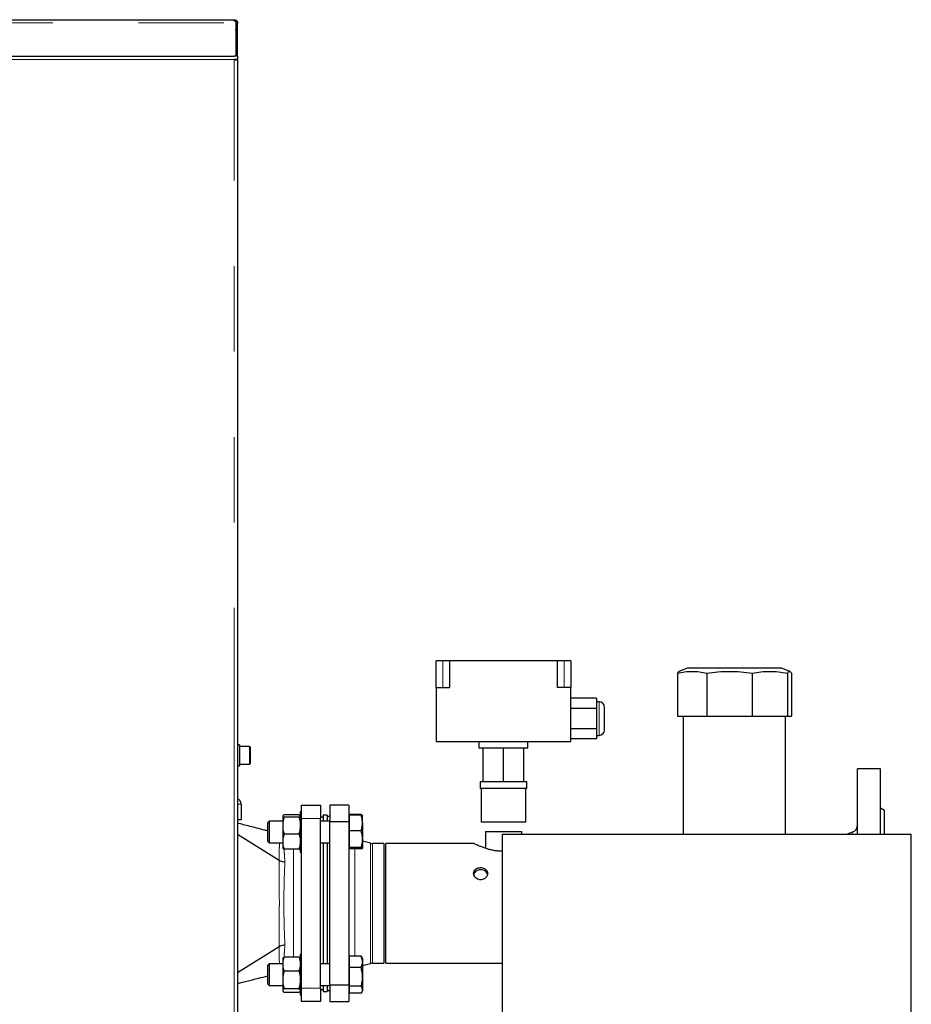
# Model space of a CAD drawing. Header units: millimetres. Extents: x 19 to 263, y 62 to 156.
# Tile 18 of 77: x 68 to 81, y 79 to 93. Entities that reach past the tile are written whole.
import ezdxf

# ---------------------------------------------------------------- set-up
doc = ezdxf.new("R2010")
doc.units = ezdxf.units.MM
doc.linetypes.add('PHANTOM', pattern=[12.7, 6.35, -1.27, 1.27, -1.27, 1.27, -1.27])

msp = doc.modelspace()

# ---------------------------------------------------------------- linework, layer by layer
at = {"color": 7, "linetype": 'Continuous', "lineweight": 25}
for p, q in [((23.944, 93.292), (71.125, 93.292)), ((71.125, 93.292), (71.135, 93.292)), ((71.135, 93.272), (71.135, 93.292)), ((71.155, 93.263), (71.155, 93.247)), ((71.155, 93.247), (71.155, 92.751)), ((71.16, 93.247), (71.18, 93.247)), ((71.16, 93.247), (71.16, 93.237)), ((71.18, 93.237), (71.16, 93.237)), ((71.16, 92.751), (71.16, 93.237)), ((71.18, 93.247), (71.18, 93.237)), ((71.18, 92.751), (71.18, 93.237)), ((71.16, 93.112), (71.155, 93.146)), ((71.16, 93.112), (71.155, 93.112)), ((60.99, 92.751), (71.13, 92.751)), ((71.18, 92.751), (71.13, 92.751)), ((71.18, 92.701), (71.13, 92.701)), ((71.155, 92.701), (71.155, 92.697)), ((71.155, 92.696), (71.155, 92.701)), ((71.18, 92.751), (71.18, 92.701)), ((71.18, 92.687), (71.18, 92.701)), ((71.18, 92.687), (71.18, 65.501)), ((74.232, 83.767), (74.132, 83.767)), ((74.132, 83.367), (74.132, 83.767)), ((74.332, 83.767), (74.232, 83.767)), ((74.332, 83.767), (74.332, 83.367)), ((75.932, 83.767), (74.332, 83.767)), ((75.932, 83.367), (75.932, 83.767)), ((76.032, 83.767), (75.932, 83.767)), ((76.132, 83.767), (76.032, 83.767)), ((76.132, 83.767), (76.132, 83.367)), ((77.715, 83.582), (77.715, 82.942)), ((77.875, 83.662), (77.738, 83.607)), ((77.875, 83.662), (79.25, 83.662)), ((78.151, 83.582), (78.151, 82.942)), ((78.828, 83.582), (78.828, 82.942)), ((79.386, 83.607), (79.25, 83.662)), ((79.349, 83.582), (79.349, 82.942)), ((79.409, 83.582), (79.409, 82.942)), ((74.132, 83.367), (74.132, 82.567)), ((74.132, 83.367), (74.332, 83.367)), ((76.132, 83.367), (75.932, 83.367)), ((76.132, 82.567), (76.132, 83.367)), ((76.512, 83.208), (76.132, 83.208)), ((76.512, 83.208), (76.512, 83.058)), ((76.552, 83.157), (76.512, 83.157)), ((76.512, 83.058), (76.132, 83.058)), ((76.512, 83.058), (76.512, 82.757)), ((76.632, 82.907), (76.632, 83.077)), ((76.632, 82.737), (76.632, 82.907)), ((77.715, 82.942), (78.151, 82.942)), ((77.801, 82.942), (77.801, 81.189)), ((78.151, 82.942), (78.828, 82.942)), ((78.828, 82.942), (79.349, 82.942)), ((79.323, 81.189), (79.323, 82.942)), ((79.349, 82.942), (79.409, 82.942)), ((76.512, 82.757), (76.132, 82.757)), ((76.512, 82.757), (76.512, 82.607)), ((71.21, 82.518), (71.18, 82.518)), ((71.21, 82.518), (71.21, 82.204)), ((74.132, 82.567), (76.132, 82.567)), ((74.772, 82.467), (74.772, 82.567)), ((75.492, 82.467), (75.492, 82.567)), ((76.512, 82.607), (76.132, 82.607)), ((76.512, 82.657), (76.552, 82.657)), ((71.36, 82.491), (71.21, 82.491)), ((71.37, 82.481), (71.37, 82.241)), ((75.492, 82.467), (74.772, 82.467)), ((74.832, 81.967), (74.832, 82.467)), ((75.132, 81.967), (75.132, 82.467)), ((75.432, 81.967), (75.432, 82.467)), ((71.21, 82.231), (71.36, 82.231)), ((71.18, 82.204), (71.21, 82.204)), ((80.732, 82.161), (80.392, 82.161)), ((80.392, 81.189), (80.392, 82.161)), ((80.732, 81.189), (80.732, 82.161)), ((74.786, 81.967), (74.786, 81.867)), ((74.832, 81.967), (74.786, 81.967)), ((75.132, 81.967), (74.832, 81.967)), ((75.432, 81.967), (75.132, 81.967)), ((75.479, 81.967), (75.432, 81.967)), ((75.479, 81.867), (75.479, 81.967)), ((75.479, 81.867), (74.786, 81.867)), ((74.798, 81.867), (74.798, 81.367)), ((75.466, 81.367), (75.466, 81.867)), ((71.234, 81.636), (71.234, 81.401)), ((72.132, 81.522), (72.112, 81.522)), ((72.112, 81.522), (72.112, 81.186)), ((72.132, 81.421), (72.132, 81.621)), ((72.132, 81.621), (72.412, 81.621)), ((72.412, 81.621), (72.412, 81.421)), ((72.832, 81.621), (72.552, 81.621)), ((72.552, 81.621), (72.552, 81.377)), ((72.832, 81.621), (72.832, 81.377)), ((80.792, 81.541), (80.732, 81.576)), ((80.792, 81.189), (80.792, 81.541)), ((71.234, 81.401), (71.18, 81.401)), ((71.652, 81.382), (71.632, 81.362)), ((71.632, 81.082), (71.632, 81.362)), ((71.852, 81.382), (71.652, 81.382)), ((71.652, 81.382), (71.652, 81.062)), ((71.852, 81.464), (71.852, 81.456)), ((71.852, 81.456), (71.852, 81.345)), ((72.092, 81.477), (71.872, 81.477)), ((72.092, 81.444), (71.872, 81.444)), ((72.132, 78.901), (72.132, 81.421)), ((72.452, 81.441), (72.412, 81.441)), ((72.412, 78.901), (72.412, 81.421)), ((72.552, 81.382), (72.412, 81.382)), ((72.512, 81.471), (72.452, 81.471)), ((72.452, 81.471), (72.452, 81.382)), ((72.512, 81.471), (72.512, 81.382)), ((72.552, 81.464), (72.512, 81.441)), ((72.552, 78.945), (72.552, 81.377)), ((72.552, 81.377), (72.832, 81.377)), ((72.838, 81.462), (72.832, 81.462)), ((72.832, 81.377), (72.832, 78.945)), ((72.838, 81.482), (72.838, 81.471)), ((73.017, 81.482), (72.838, 81.482)), ((72.838, 81.471), (72.838, 81.356)), ((73.017, 81.471), (72.838, 81.471)), ((72.838, 81.356), (72.838, 81.241)), ((73.02, 81.473), (73.017, 81.482)), ((73.038, 81.462), (73.036, 81.466)), ((73.038, 81.356), (73.038, 81.461)), ((73.038, 81.356), (73.038, 81.117)), ((75.466, 81.367), (74.798, 81.367)), ((71.852, 81.345), (71.852, 81.288)), ((71.852, 81.288), (71.852, 81.103)), ((72.838, 81.241), (72.838, 81.117)), ((73.017, 81.241), (72.838, 81.241)), ((74.862, 81.23), (74.862, 80.98)), ((74.862, 81.23), (75.132, 81.23)), ((75.132, 81.23), (75.402, 81.23)), ((75.402, 81.189), (75.402, 81.23)), ((80.313, 81.217), (80.236, 81.189)), ((71.18, 81.191), (71.797, 80.802)), ((71.632, 81.082), (71.652, 81.062)), ((71.652, 81.062), (71.852, 81.062)), ((71.852, 81.103), (71.852, 81.053)), ((72.092, 81.189), (71.872, 81.189)), ((72.112, 81.186), (72.112, 80.922)), ((72.412, 81.062), (72.552, 81.062)), ((72.452, 81.062), (72.452, 79.261)), ((72.512, 81.062), (72.512, 79.261)), ((72.838, 81.117), (72.838, 80.992)), ((73.038, 81.117), (73.038, 80.983)), ((73.157, 81.054), (73.038, 81.086)), ((75.11, 81.189), (75.11, 76.879)), ((75.11, 81.189), (81.19, 81.189)), ((81.19, 72.851), (81.19, 81.189)), ((71.852, 81.053), (71.852, 80.98)), ((72.092, 80.967), (71.872, 80.967)), ((72.112, 80.922), (72.132, 80.922)), ((72.832, 80.982), (72.838, 80.982)), ((73.017, 80.992), (72.838, 80.992)), ((72.838, 80.992), (72.838, 80.983)), ((72.838, 80.983), (72.838, 80.973)), ((73.017, 80.973), (72.838, 80.973)), ((73.352, 81.05), (73.188, 81.05)), ((73.352, 81.05), (73.352, 80.161)), ((74.693, 81.05), (73.382, 81.05)), ((73.382, 79.272), (73.382, 81.05)), ((71.797, 80.802), (71.797, 80.802)), ((73.352, 80.161), (73.352, 79.272)), ((71.18, 79.132), (71.797, 79.521)), ((71.797, 79.521), (71.797, 79.521)), ((71.854, 79.345), (71.852, 79.343)), ((71.852, 79.343), (71.852, 79.283)), ((72.092, 79.363), (71.872, 79.363)), ((72.112, 79.343), (72.111, 79.345)), ((72.132, 79.401), (72.112, 79.401)), ((72.112, 79.401), (72.112, 79.16)), ((72.838, 79.341), (72.832, 79.341)), ((72.838, 79.375), (72.838, 79.291)), ((73.017, 79.375), (72.838, 79.375)), ((73.017, 79.375), (73.026, 79.36)), ((73.038, 79.341), (73.027, 79.361)), ((73.038, 79.341), (73.038, 79.291)), ((71.652, 79.261), (71.632, 79.241)), ((71.632, 78.961), (71.632, 79.241)), ((71.852, 79.261), (71.652, 79.261)), ((71.652, 79.261), (71.652, 78.941)), ((71.852, 79.283), (71.852, 79.236)), ((71.852, 79.236), (71.852, 79.054)), ((72.092, 79.156), (71.872, 79.156)), ((72.112, 79.16), (72.112, 78.801)), ((72.552, 79.261), (72.412, 79.261)), ((72.838, 79.291), (72.838, 79.206)), ((72.838, 79.206), (72.838, 79.069)), ((73.017, 79.206), (72.838, 79.206)), ((73.038, 79.291), (73.038, 79.069)), ((73.038, 79.236), (73.157, 79.268)), ((73.188, 79.272), (73.352, 79.272)), ((73.382, 79.272), (75.11, 79.272)), ((71.852, 79.054), (71.852, 78.995)), ((72.838, 79.069), (72.838, 78.931)), ((73.038, 79.069), (73.038, 78.879)), ((71.632, 78.961), (71.652, 78.941)), ((71.652, 78.941), (71.852, 78.941)), ((71.852, 78.995), (71.852, 78.872)), ((71.852, 78.872), (71.852, 78.859)), ((72.092, 78.893), (71.872, 78.893)), ((72.132, 78.701), (72.132, 78.901)), ((72.412, 78.941), (72.552, 78.941)), ((72.412, 78.901), (72.412, 78.701)), ((72.412, 78.881), (72.452, 78.881)), ((72.452, 78.941), (72.452, 78.851)), ((72.512, 78.941), (72.512, 78.851)), ((72.512, 78.881), (72.552, 78.858)), ((72.832, 78.945), (72.552, 78.945)), ((72.552, 78.945), (72.552, 78.701)), ((72.832, 78.945), (72.832, 78.701)), ((72.832, 78.861), (72.838, 78.861)), ((73.017, 78.931), (72.838, 78.931)), ((72.838, 78.931), (72.838, 78.879)), ((72.838, 78.879), (72.838, 78.826)), ((73.027, 78.841), (73.038, 78.861)), ((73.038, 78.879), (73.038, 78.861)), ((71.852, 78.859), (71.854, 78.856)), ((71.852, 78.859), (71.852, 78.859)), ((72.092, 78.838), (71.872, 78.838)), ((72.111, 78.856), (72.112, 78.859)), ((72.112, 78.801), (72.132, 78.801)), ((72.452, 78.851), (72.512, 78.851)), ((73.017, 78.826), (72.838, 78.826)), ((72.412, 78.701), (72.132, 78.701)), ((72.552, 78.701), (72.832, 78.701))]:
    msp.add_line(p, q, dxfattribs=at)
at = {"color": 8, "linetype": 'PHANTOM', "lineweight": 18}
for p, q in [((23.989, 93.247), (71.155, 93.247)), ((71.13, 92.701), (60.99, 92.701)), ((71.13, 65.501), (71.13, 92.701)), ((74.232, 83.367), (74.232, 83.767)), ((76.032, 83.367), (76.032, 83.767)), ((76.552, 82.907), (76.552, 83.157)), ((76.552, 82.657), (76.552, 82.907)), ((71.36, 82.231), (71.36, 82.491)), ((71.18, 81.636), (71.234, 81.636)), ((72.412, 81.421), (72.132, 81.421)), ((80.313, 81.189), (80.313, 81.217)), ((72.012, 79.363), (72.012, 80.967)), ((72.921, 80.973), (72.921, 80.161)), ((73.157, 81.054), (73.157, 80.161)), ((73.188, 81.05), (73.188, 80.161)), ((71.797, 80.802), (71.797, 80.802)), ((72.921, 80.161), (72.921, 79.375)), ((73.157, 80.161), (73.157, 79.268)), ((73.188, 80.161), (73.188, 79.272)), ((71.797, 79.521), (71.797, 79.521)), ((72.132, 78.901), (72.412, 78.901))]:
    msp.add_line(p, q, dxfattribs=at)
at = {"color": 8, "linetype": 'PHANTOM', "lineweight": 18, "flags": 128}
msp.add_lwpolyline([(71.806, 79.261), (71.801, 79.344), (71.798, 79.426), (71.797, 79.521), (71.797, 79.521), (71.797, 79.521)], dxfattribs=at)
at = {"color": 7, "linetype": 'Continuous', "lineweight": 25}
for centre, radius, start, end in [((76.552, 83.077), 0.08, 0, 90), ((76.552, 82.737), 0.08, 270, 0), ((71.36, 82.481), 0.01, 0, 90), ((71.36, 82.241), 0.01, 270, 0), ((71.149, 81.636), 0.085, 0, 68.6105), ((80.272, 81.33), 0.12, 290, 0), ((73.188, 81.17), 0.12, 255, 270), ((73.188, 79.152), 0.12, 90, 105)]:
    msp.add_arc(centre, radius, start, end, dxfattribs=at)
for points, knots in [([(71.155, 93.263), (71.153, 93.263), (71.149, 93.264), (71.143, 93.267), (71.138, 93.271), (71.133, 93.277), (71.13, 93.283), (71.127, 93.288), (71.125, 93.291), (71.125, 93.292), (71.125, 93.292)], [0, 0, 0, 0, 0.088487, 0.183973, 0.291073, 0.411862, 0.545631, 0.69052, 0.841951, 1, 1, 1, 1]), ([(71.135, 93.292), (71.138, 93.292), (71.143, 93.292), (71.152, 93.289), (71.16, 93.285), (71.167, 93.279), (71.173, 93.272), (71.177, 93.263), (71.18, 93.255), (71.18, 93.25), (71.18, 93.247)], [0, 0, 0, 0, 0.115386, 0.238976, 0.368202, 0.499999, 0.631887, 0.760881, 0.883223, 1, 1, 1, 1]), ([(71.135, 93.272), (71.137, 93.272), (71.139, 93.272), (71.144, 93.271), (71.149, 93.268), (71.153, 93.265), (71.156, 93.261), (71.159, 93.256), (71.16, 93.251), (71.16, 93.248), (71.16, 93.247)], [0, 0, 0, 0, 0.124817, 0.24997, 0.375172, 0.499995, 0.624937, 0.749948, 0.873756, 1, 1, 1, 1]), ([(71.13, 92.701), (71.136, 92.7), (71.147, 92.698), (71.163, 92.695), (71.174, 92.692), (71.179, 92.689), (71.18, 92.688), (71.18, 92.687)], [0, 0, 0, 0, 0.218166, 0.436347, 0.654507, 0.872655, 1, 1, 1, 1]), ([(77.715, 83.582), (77.751, 83.589), (77.823, 83.604), (77.932, 83.611), (78.042, 83.605), (78.115, 83.589), (78.151, 83.582)], [0, 0, 0, 0, 0.247, 0.493941, 0.746937, 1, 1, 1, 1]), ([(77.739, 83.606), (77.736, 83.605), (77.728, 83.603), (77.72, 83.59), (77.715, 83.582)], [0, 0, 0, 0, 0.356523, 1, 1, 1, 1]), ([(78.151, 83.582), (78.207, 83.589), (78.318, 83.604), (78.487, 83.611), (78.658, 83.605), (78.771, 83.589), (78.828, 83.582)], [0, 0, 0, 0, 0.247001, 0.493937, 0.746934, 1, 1, 1, 1]), ([(78.828, 83.582), (78.871, 83.589), (78.956, 83.604), (79.086, 83.611), (79.218, 83.605), (79.305, 83.589), (79.349, 83.582)], [0, 0, 0, 0, 0.247002, 0.493937, 0.746936, 1, 1, 1, 1]), ([(79.349, 83.582), (79.354, 83.589), (79.364, 83.604), (79.379, 83.611), (79.394, 83.605), (79.404, 83.589), (79.409, 83.582)], [0, 0, 0, 0, 0.247001, 0.493938, 0.746936, 1, 1, 1, 1]), ([(71.632, 81.237), (71.617, 81.241), (71.561, 81.255), (71.471, 81.278), (71.364, 81.306), (71.271, 81.329), (71.209, 81.345), (71.18, 81.352)], [0, 0, 0, 0, 0.097678, 0.367761, 0.583733, 0.80874, 1, 1, 1, 1]), ([(71.872, 81.477), (71.869, 81.475), (71.86, 81.471), (71.855, 81.467), (71.852, 81.464)], [0, 0, 0, 0, 0.316674, 1, 1, 1, 1]), ([(71.852, 81.456), (71.853, 81.455), (71.856, 81.451), (71.865, 81.447), (71.872, 81.444)], [0, 0, 0, 0, 0.230819, 1, 1, 1, 1]), ([(71.872, 81.444), (71.871, 81.44), (71.861, 81.408), (71.857, 81.374), (71.852, 81.345)], [0, 0, 0, 0, 0.1077999, 1, 1, 1, 1]), ([(72.092, 81.477), (72.095, 81.475), (72.105, 81.471), (72.109, 81.467), (72.112, 81.464)], [0, 0, 0, 0, 0.316674, 1, 1, 1, 1]), ([(72.112, 81.456), (72.111, 81.455), (72.108, 81.451), (72.099, 81.447), (72.092, 81.444)], [0, 0, 0, 0, 0.230819, 1, 1, 1, 1]), ([(72.092, 81.444), (72.093, 81.44), (72.103, 81.408), (72.108, 81.374), (72.112, 81.345)], [0, 0, 0, 0, 0.1077999, 1, 1, 1, 1]), ([(73.017, 81.482), (73.023, 81.478), (73.032, 81.473), (73.034, 81.467), (73.035, 81.465)], [0, 0, 0, 0, 0.700413, 1, 1, 1, 1]), ([(73.038, 81.356), (73.037, 81.372), (73.036, 81.403), (73.027, 81.441), (73.019, 81.464), (73.017, 81.471)], [0, 0, 0, 0, 0.3994806, 0.8051939, 1, 1, 1, 1]), ([(73.017, 81.471), (73.023, 81.469), (73.035, 81.466), (73.037, 81.463), (73.038, 81.461)], [0, 0, 0, 0, 0.4954627, 1, 1, 1, 1]), ([(73.017, 81.241), (73.021, 81.256), (73.031, 81.285), (73.037, 81.324), (73.038, 81.348), (73.038, 81.356)], [0, 0, 0, 0, 0.388492, 0.780845, 1, 1, 1, 1]), ([(71.852, 81.288), (71.852, 81.286), (71.855, 81.253), (71.864, 81.22), (71.872, 81.189)], [0, 0, 0, 0, 0.0300167, 1, 1, 1, 1]), ([(72.112, 81.288), (72.112, 81.286), (72.109, 81.253), (72.1, 81.22), (72.092, 81.189)], [0, 0, 0, 0, 0.03002, 1, 1, 1, 1]), ([(73.038, 81.117), (73.038, 81.12), (73.038, 81.142), (73.033, 81.184), (73.022, 81.222), (73.017, 81.241)], [0, 0, 0, 0, 0.070105, 0.530789, 1, 1, 1, 1]), ([(71.872, 81.189), (71.871, 81.186), (71.861, 81.158), (71.857, 81.129), (71.852, 81.103)], [0, 0, 0, 0, 0.1077881, 1, 1, 1, 1]), ([(72.092, 81.189), (72.093, 81.186), (72.103, 81.158), (72.108, 81.129), (72.112, 81.103)], [0, 0, 0, 0, 0.1077881, 1, 1, 1, 1]), ([(73.017, 80.992), (73.023, 81.012), (73.035, 81.053), (73.037, 81.095), (73.038, 81.117)], [0, 0, 0, 0, 0.495458, 1, 1, 1, 1]), ([(71.852, 81.053), (71.852, 81.052), (71.855, 81.023), (71.864, 80.995), (71.872, 80.967)], [0, 0, 0, 0, 0.030011, 1, 1, 1, 1]), ([(71.872, 80.967), (71.869, 80.968), (71.86, 80.973), (71.855, 80.977), (71.852, 80.98)], [0, 0, 0, 0, 0.316673, 1, 1, 1, 1]), ([(72.112, 81.053), (72.112, 81.052), (72.109, 81.023), (72.1, 80.995), (72.092, 80.967)], [0, 0, 0, 0, 0.030015, 1, 1, 1, 1]), ([(72.092, 80.967), (72.095, 80.968), (72.105, 80.973), (72.109, 80.977), (72.112, 80.98)], [0, 0, 0, 0, 0.316673, 1, 1, 1, 1]), ([(73.038, 80.983), (73.038, 80.983), (73.038, 80.984), (73.033, 80.988), (73.022, 80.991), (73.017, 80.992)], [0, 0, 0, 0, 0.070108, 0.530788, 1, 1, 1, 1]), ([(73.017, 80.973), (73.023, 80.974), (73.035, 80.978), (73.037, 80.981), (73.038, 80.983)], [0, 0, 0, 0, 0.4954627, 1, 1, 1, 1]), ([(75.11, 80.935), (75.102, 80.935), (75.071, 80.935), (75.02, 80.941), (74.959, 80.952), (74.9, 80.967), (74.845, 80.985), (74.794, 81.004), (74.751, 81.023), (74.717, 81.038), (74.698, 81.047), (74.691, 81.051), (74.693, 81.05), (74.693, 81.05)], [0, 0, 0, 0, 0.038142, 0.132566, 0.229516, 0.328541, 0.429853, 0.540867, 0.654924, 0.768204, 0.885424, 0.988467, 1, 1, 1, 1]), ([(71.797, 80.802), (71.807, 80.796), (71.827, 80.786), (71.859, 80.78), (71.878, 80.779), (71.884, 80.779), (71.885, 80.779)], [0, 0, 0, 0, 0.409861, 0.819729, 0.990014, 1, 1, 1, 1]), ([(74.792, 80.693), (74.781, 80.692), (74.757, 80.69), (74.726, 80.676), (74.703, 80.654), (74.689, 80.626), (74.687, 80.596), (74.697, 80.565), (74.717, 80.539), (74.746, 80.521), (74.78, 80.511), (74.816, 80.513), (74.848, 80.526), (74.875, 80.547), (74.892, 80.575), (74.898, 80.606), (74.892, 80.636), (74.875, 80.662), (74.849, 80.681), (74.82, 80.691), (74.8, 80.692), (74.792, 80.693)], [0, 0, 0, 0, 0.053443, 0.10687, 0.160531, 0.214342, 0.267905, 0.321209, 0.374637, 0.428389, 0.482162, 0.53561, 0.588902, 0.642448, 0.696255, 0.749931, 0.803287, 0.856635, 0.910293, 0.964104, 1, 1, 1, 1]), ([(74.792, 80.661), (74.781, 80.66), (74.757, 80.658), (74.726, 80.643), (74.703, 80.622), (74.691, 80.603), (74.691, 80.591), (74.691, 80.59)], [0, 0, 0, 0, 0.242411, 0.48477, 0.72834, 0.972723, 1, 1, 1, 1]), ([(74.893, 80.59), (74.892, 80.594), (74.89, 80.609), (74.875, 80.629), (74.849, 80.649), (74.82, 80.659), (74.8, 80.66), (74.792, 80.661)], [0, 0, 0, 0, 0.109079, 0.350009, 0.592606, 0.836025, 1, 1, 1, 1]), ([(71.797, 79.521), (71.807, 79.526), (71.827, 79.537), (71.859, 79.543), (71.878, 79.543), (71.884, 79.543), (71.885, 79.543)], [0, 0, 0, 0, 0.409919, 0.819877, 0.990014, 1, 1, 1, 1]), ([(71.872, 79.363), (71.871, 79.361), (71.861, 79.334), (71.857, 79.307), (71.852, 79.283)], [0, 0, 0, 0, 0.107791, 1, 1, 1, 1]), ([(71.854, 79.345), (71.854, 79.346), (71.857, 79.352), (71.865, 79.358), (71.872, 79.363)], [0, 0, 0, 0, 0.086718, 1, 1, 1, 1]), ([(72.092, 79.363), (72.093, 79.361), (72.103, 79.334), (72.108, 79.307), (72.112, 79.283)], [0, 0, 0, 0, 0.107791, 1, 1, 1, 1]), ([(72.11, 79.345), (72.11, 79.346), (72.107, 79.352), (72.099, 79.358), (72.092, 79.363)], [0, 0, 0, 0, 0.086718, 1, 1, 1, 1]), ([(73.038, 79.291), (73.037, 79.302), (73.036, 79.325), (73.027, 79.353), (73.019, 79.37), (73.017, 79.375)], [0, 0, 0, 0, 0.399476, 0.805196, 1, 1, 1, 1]), ([(71.852, 79.236), (71.852, 79.235), (71.855, 79.208), (71.864, 79.181), (71.872, 79.156)], [0, 0, 0, 0, 0.030002, 1, 1, 1, 1]), ([(71.872, 79.156), (71.871, 79.152), (71.861, 79.119), (71.857, 79.084), (71.852, 79.054)], [0, 0, 0, 0, 0.107789, 1, 1, 1, 1]), ([(72.112, 79.236), (72.112, 79.235), (72.109, 79.208), (72.1, 79.181), (72.092, 79.156)], [0, 0, 0, 0, 0.030006, 1, 1, 1, 1]), ([(72.092, 79.156), (72.093, 79.152), (72.103, 79.119), (72.108, 79.084), (72.112, 79.054)], [0, 0, 0, 0, 0.107789, 1, 1, 1, 1]), ([(73.017, 79.206), (73.021, 79.217), (73.031, 79.238), (73.037, 79.267), (73.038, 79.284), (73.038, 79.291)], [0, 0, 0, 0, 0.388491, 0.78085, 1, 1, 1, 1]), ([(73.038, 79.069), (73.038, 79.072), (73.038, 79.097), (73.033, 79.143), (73.022, 79.185), (73.017, 79.206)], [0, 0, 0, 0, 0.070096, 0.530791, 1, 1, 1, 1]), ([(71.18, 78.97), (71.198, 78.975), (71.243, 78.986), (71.318, 79.005), (71.404, 79.027), (71.509, 79.054), (71.585, 79.073), (71.632, 79.085)], [0, 0, 0, 0, 0.119454, 0.309543, 0.497655, 0.685331, 1, 1, 1, 1]), ([(73.017, 78.931), (73.023, 78.954), (73.035, 78.999), (73.037, 79.045), (73.038, 79.069)], [0, 0, 0, 0, 0.495458, 1, 1, 1, 1]), ([(71.852, 78.995), (71.852, 78.994), (71.855, 78.959), (71.864, 78.926), (71.872, 78.893)], [0, 0, 0, 0, 0.030011, 1, 1, 1, 1]), ([(71.872, 78.893), (71.869, 78.891), (71.86, 78.884), (71.855, 78.876), (71.852, 78.872)], [0, 0, 0, 0, 0.316663, 1, 1, 1, 1]), ([(72.112, 78.995), (72.112, 78.994), (72.109, 78.959), (72.1, 78.926), (72.092, 78.893)], [0, 0, 0, 0, 0.030014, 1, 1, 1, 1]), ([(72.092, 78.893), (72.095, 78.891), (72.105, 78.884), (72.109, 78.876), (72.112, 78.872)], [0, 0, 0, 0, 0.316663, 1, 1, 1, 1]), ([(73.038, 78.879), (73.038, 78.88), (73.038, 78.889), (73.033, 78.907), (73.022, 78.923), (73.017, 78.931)], [0, 0, 0, 0, 0.070086, 0.530787, 1, 1, 1, 1]), ([(73.017, 78.826), (73.023, 78.834), (73.035, 78.852), (73.037, 78.87), (73.038, 78.879)], [0, 0, 0, 0, 0.495453, 1, 1, 1, 1]), ([(71.852, 78.859), (71.853, 78.858), (71.856, 78.85), (71.865, 78.843), (71.872, 78.838)], [0, 0, 0, 0, 0.2308139, 1, 1, 1, 1]), ([(72.11, 78.856), (72.11, 78.855), (72.107, 78.849), (72.099, 78.843), (72.092, 78.838)], [0, 0, 0, 0, 0.0867199, 1, 1, 1, 1])]:
    msp.add_open_spline(points, degree=3, knots=knots, dxfattribs=at)
at = {"color": 8, "linetype": 'PHANTOM', "lineweight": 18}
for points, knots in [([(71.797, 80.802), (71.797, 80.802), (71.797, 80.802), (71.798, 80.913), (71.801, 80.983), (71.804, 81.034), (71.806, 81.062)], [0, 0, 0, 0, 0.0000056, 0.3075522, 0.6196403, 1, 1, 1, 1]), ([(71.87, 80.968), (71.87, 80.967), (71.873, 80.94), (71.878, 80.879), (71.882, 80.813), (71.885, 80.779)], [0, 0, 0, 0, 0.030565, 0.511444, 1, 1, 1, 1]), ([(71.797, 79.521), (71.797, 79.521), (71.797, 79.545), (71.798, 79.669), (71.799, 79.795), (71.801, 79.927), (71.801, 80.043), (71.802, 80.169), (71.801, 80.303), (71.8, 80.448), (71.798, 80.606), (71.797, 80.696), (71.797, 80.802), (71.797, 80.802), (71.797, 80.802)], [0, 0, 0, 0, 0.000002, 0.11965, 0.239312, 0.326133, 0.413189, 0.500011, 0.604022, 0.708033, 0.828658, 0.949273, 0.999998, 1, 1, 1, 1]), ([(71.885, 80.779), (71.884, 80.76), (71.881, 80.699), (71.876, 80.584), (71.872, 80.441), (71.87, 80.299), (71.869, 80.169), (71.87, 80.046), (71.871, 79.933), (71.874, 79.808), (71.878, 79.675), (71.883, 79.587), (71.885, 79.543)], [0, 0, 0, 0, 0.052694, 0.172432, 0.29217, 0.39608, 0.499989, 0.586666, 0.673619, 0.760296, 0.880148, 1, 1, 1, 1]), ([(71.885, 79.543), (71.882, 79.51), (71.878, 79.444), (71.873, 79.389), (71.871, 79.362)], [0, 0, 0, 0, 0.5031918, 1, 1, 1, 1])]:
    msp.add_open_spline(points, degree=3, knots=knots, dxfattribs=at)

doc.saveas('drawing.dxf')
